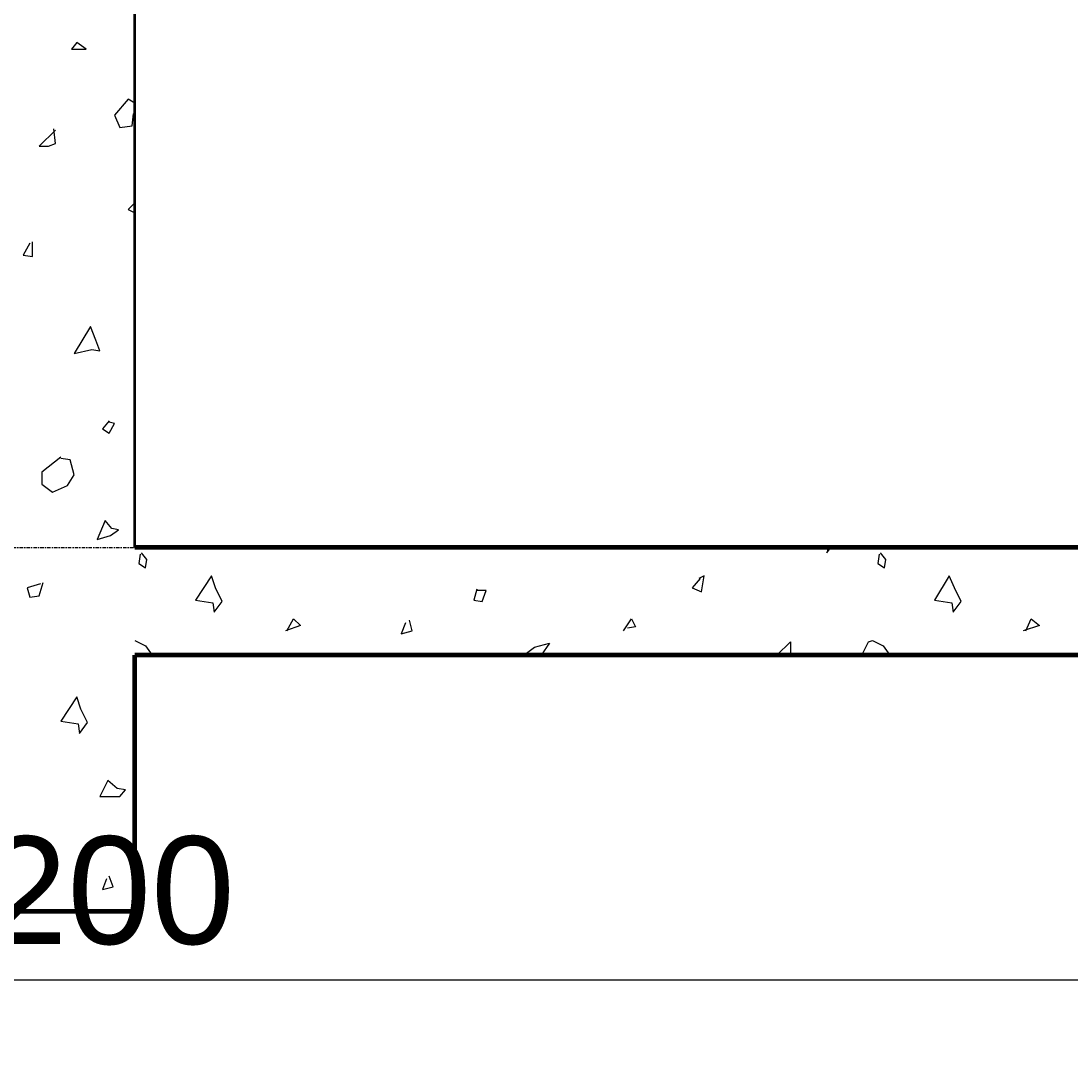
# Model space of a CAD drawing. Header units: millimetres. Extents: x 361 to 67326, y 666 to 56869.
# Tile 65 of 129: x 41573 to 43523, y 13044 to 14949. Entities that reach past the tile are written whole.
import ezdxf

# ---------------------------------------------------------------- set-up
doc = ezdxf.new("R2010")
doc.units = ezdxf.units.MM
doc.linetypes.add('DASHDOT', pattern=[25.4, 12.7, -6.35, 0, -6.35])
for name, color, linetype in [('maat', 1, 'Continuous'), ('stramien', 1, 'DASHDOT'), ('vanarris', 253, 'Continuous')]:
    doc.layers.add(name, color=color, linetype=linetype)
doc.styles.get("Standard").update_dxf_attribs({"font": 'arial.ttf'})
doc.dimstyles.new('Annotative', dxfattribs={"dimscale": 0, "dimtxt": 2, "dimasz": 2.5, "dimexe": 1.25, "dimexo": 0.625, "dimtad": 1, "dimdec": 0, "dimtxsty": 'Standard', "dimcen": 2.5, "dimadec": 0, "dimazin": 0, "dimtfac": 1, "dimtdec": 0, "dimtmove": 0, "dimatfit": 3, "dimfxl": 1, "dimarcsym": 0})

# ---------------------------------------------------------------- blocks, each defined once
blk = doc.blocks.new('*D421')
at = {"layer": 'Defpoints', "color": 0, "transparency": 16777216}
for p in [(38058.9, 13971.2), (45258.9, 13971.2), (45258.9, 13168.9)]:
    blk.add_point(p, dxfattribs=at)
at = {"layer": 'maat', "color": 0, "lineweight": -2, "transparency": 16777216}
for p, q in [((38058.9, 13908.7), (38058.9, 13043.9)), ((45258.9, 13908.7), (45258.9, 13043.9)), ((38308.9, 13168.9), (45008.9, 13168.9))]:
    blk.add_line(p, q, dxfattribs=at)
at = {"layer": 'maat', "color": 0, "transparency": 16777216}
for points in [[(38308.9, 13210.6), (38308.9, 13127.3), (38058.9, 13168.9)], [(45008.9, 13210.6), (45008.9, 13127.3), (45258.9, 13168.9)]]:
    blk.add_solid(points, dxfattribs=at)
at = {"layer": 'maat', "color": 0, "transparency": 16777216, "insert": (41658.9, 13333.6), "char_height": 200, "attachment_point": 5}
blk.add_mtext('7200', dxfattribs=at)

msp = doc.modelspace()

# ---------------------------------------------------------------- linework, layer by layer
at = {"layer": 'stramien', "color": 1, "ltscale": 0.5}
msp.add_lwpolyline([(1736.5, 13971.2), (67326.2, 13971.2)], dxfattribs=at)
at = {"layer": 'vanarris', "lineweight": 50}
msp.add_line((41783.9, 13971.2), (41783.9, 16846.2), dxfattribs=at)
at = {"layer": 'vanarris', "lineweight": 25}
for p, q in [((41676.4, 14908.7), (41666.4, 14896.2)), ((41693.9, 14896.2), (41676.4, 14908.7)), ((41666.4, 14896.2), (41693.9, 14896.2)), ((41771.4, 14803.7), (41746.4, 14773.7)), ((41783.9, 14796.2), (41771.4, 14803.7)), ((41746.4, 14773.7), (41756.4, 14751.2)), ((41778.9, 14753.7), (41781.4, 14776.2)), ((41781.4, 14776.2), (41783.9, 14778.7)), ((41636.4, 14746.2), (41606.4, 14716.2)), ((41636.4, 14721.2), (41633.9, 14748.7)), ((41756.4, 14751.2), (41778.9, 14753.7)), ((41606.4, 14716.2), (41623.9, 14716.2)), ((41623.9, 14716.2), (41636.4, 14721.2)), ((41783.9, 14611.2), (41771.4, 14598.7)), ((41771.4, 14598.7), (41781.4, 14593.7)), ((41781.4, 14593.7), (41783.9, 14598.7)), ((41588.9, 14536.2), (41576.4, 14513.7)), ((41593.9, 14511.2), (41593.9, 14538.7)), ((41576.4, 14513.7), (41593.9, 14511.2)), ((41701.4, 14381.2), (41671.4, 14331.2)), ((41711.4, 14356.2), (41701.4, 14381.2)), ((41718.9, 14336.2), (41711.4, 14356.2)), ((41671.4, 14331.2), (41703.9, 14338.7)), ((41703.9, 14338.7), (41718.9, 14336.2)), ((41736.4, 14206.2), (41723.9, 14191.2)), ((41746.4, 14201.2), (41736.4, 14203.7)), ((41736.4, 14183.7), (41746.4, 14201.2)), ((41723.9, 14191.2), (41736.4, 14183.7)), ((41646.4, 14138.7), (41611.4, 14111.2)), ((41663.9, 14133.7), (41646.4, 14136.2)), ((41671.4, 14106.2), (41663.9, 14133.7)), ((41611.4, 14111.2), (41611.4, 14088.7)), ((41658.9, 14086.2), (41671.4, 14106.2)), ((41611.4, 14088.7), (41631.4, 14073.7)), ((41631.4, 14073.7), (41658.9, 14086.2)), ((41728.9, 14021.2), (41713.9, 13986.2)), ((41741.4, 14006.2), (41728.9, 14021.2)), ((41738.9, 13993.7), (41753.9, 14003.7)), ((41753.9, 14003.7), (41741.4, 14006.2)), ((41713.9, 13986.2), (41738.9, 13993.7)), ((43071.4, 13971.2), (43068.9, 13961.2)), ((43068.9, 13961.2), (43076.4, 13971.2)), ((41793.9, 13958.7), (41791.4, 13941.2)), ((41806.4, 13948.7), (41796.4, 13961.2)), ((41803.9, 13933.7), (41806.4, 13948.7)), ((43166.4, 13958.7), (43163.9, 13941.2)), ((43178.9, 13948.7), (43168.9, 13961.2)), ((43176.4, 13933.7), (43178.9, 13948.7)), ((41791.4, 13941.2), (41803.9, 13933.7)), ((43163.9, 13941.2), (43176.4, 13933.7)), ((41608.9, 13903.7), (41583.9, 13896.2)), ((41606.4, 13881.2), (41613.9, 13906.2)), ((41926.4, 13918.7), (41896.4, 13873.7)), ((41933.9, 13896.2), (41926.4, 13918.7)), ((42833.9, 13913.7), (42818.9, 13896.2)), ((42841.4, 13918.7), (42831.4, 13913.7)), ((42836.4, 13888.7), (42841.4, 13918.7)), ((43296.4, 13918.7), (43268.9, 13873.7)), ((43306.4, 13896.2), (43296.4, 13918.7)), ((41583.9, 13896.2), (41588.9, 13878.7)), ((41946.4, 13871.2), (41933.9, 13896.2)), ((42418.9, 13893.7), (42413.9, 13873.7)), ((42436.4, 13891.2), (42418.9, 13891.2)), ((42428.9, 13871.2), (42436.4, 13891.2)), ((42818.9, 13896.2), (42836.4, 13888.7)), ((43318.9, 13871.2), (43306.4, 13896.2)), ((41588.9, 13878.7), (41606.4, 13881.2)), ((41896.4, 13873.7), (41928.9, 13868.7)), ((41928.9, 13868.7), (41931.4, 13851.2)), ((41931.4, 13851.2), (41946.4, 13871.2)), ((42413.9, 13873.7), (42428.9, 13871.2)), ((43268.9, 13873.7), (43301.4, 13868.7)), ((43301.4, 13868.7), (43303.9, 13851.2)), ((43303.9, 13851.2), (43318.9, 13871.2)), ((42091.4, 13826.2), (42063.9, 13816.2)), ((42066.4, 13816.2), (42078.9, 13838.7)), ((42078.9, 13838.7), (42091.4, 13826.2)), ((42286.4, 13831.2), (42278.9, 13811.2)), ((42298.9, 13816.2), (42293.9, 13836.2)), ((42691.4, 13816.2), (42706.4, 13838.7)), ((42706.4, 13838.7), (42713.9, 13823.7)), ((43463.9, 13826.2), (43433.9, 13816.2)), ((43438.9, 13816.2), (43448.9, 13838.7)), ((43448.9, 13838.7), (43463.9, 13826.2)), ((42278.9, 13811.2), (42298.9, 13816.2)), ((42713.9, 13823.7), (42698.9, 13821.2)), ((41783.9, 13798.7), (41803.9, 13788.7)), ((41803.9, 13788.7), (41816.4, 13771.2)), ((42526.4, 13786.2), (42553.9, 13793.7)), ((42553.9, 13793.7), (42538.9, 13771.2)), ((42976.4, 13771.2), (43001.4, 13796.2)), ((43001.4, 13796.2), (43001.4, 13771.2)), ((43133.9, 13771.2), (43146.4, 13796.2)), ((43146.4, 13796.2), (43153.9, 13798.7)), ((43153.9, 13798.7), (43173.9, 13788.7)), ((43173.9, 13788.7), (43186.4, 13771.2)), ((42506.4, 13771.2), (42526.4, 13786.2)), ((41676.4, 13693.7), (41646.4, 13648.7)), ((41683.9, 13671.2), (41676.4, 13693.7)), ((41696.4, 13646.2), (41683.9, 13671.2)), ((41646.4, 13648.7), (41678.9, 13643.7)), ((41678.9, 13643.7), (41681.4, 13626.2)), ((41681.4, 13626.2), (41696.4, 13646.2)), ((41733.9, 13538.7), (41718.9, 13508.7)), ((41751.4, 13523.7), (41733.9, 13538.7)), ((41766.4, 13521.2), (41751.4, 13523.7)), ((41756.4, 13508.7), (41766.4, 13521.2)), ((41718.9, 13508.7), (41756.4, 13508.7)), ((41743.9, 13341.2), (41736.4, 13361.2)), ((41731.4, 13356.2), (41723.9, 13336.2)), ((41723.9, 13336.2), (41743.9, 13341.2))]:
    msp.add_line(p, q, dxfattribs=at)
at = {"layer": 'vanarris', "lineweight": 90}
for p, q in [((45433.9, 13971.2), (41783.9, 13971.2)), ((52333.9, 13771.2), (41783.9, 13771.2)), ((41783.9, 13296.2), (41783.9, 13771.2)), ((28883.9, 13296.2), (41783.9, 13296.2))]:
    msp.add_line(p, q, dxfattribs=at)

# ---------------------------------------------------------------- dimensions: what is measured, and where the dimension line sits
at = {"layer": 'maat'}
dim = msp.add_linear_dim(base=(45258.9, 13168.9), p1=(38058.9, 13971.2), p2=(45258.9, 13971.2), dimstyle='Annotative', dxfattribs=at)
dim.commit()
dim.dimension.update_dxf_attribs({"geometry": '*D421', "text_midpoint": (41658.9, 13333.6)})

doc.saveas('drawing.dxf')
